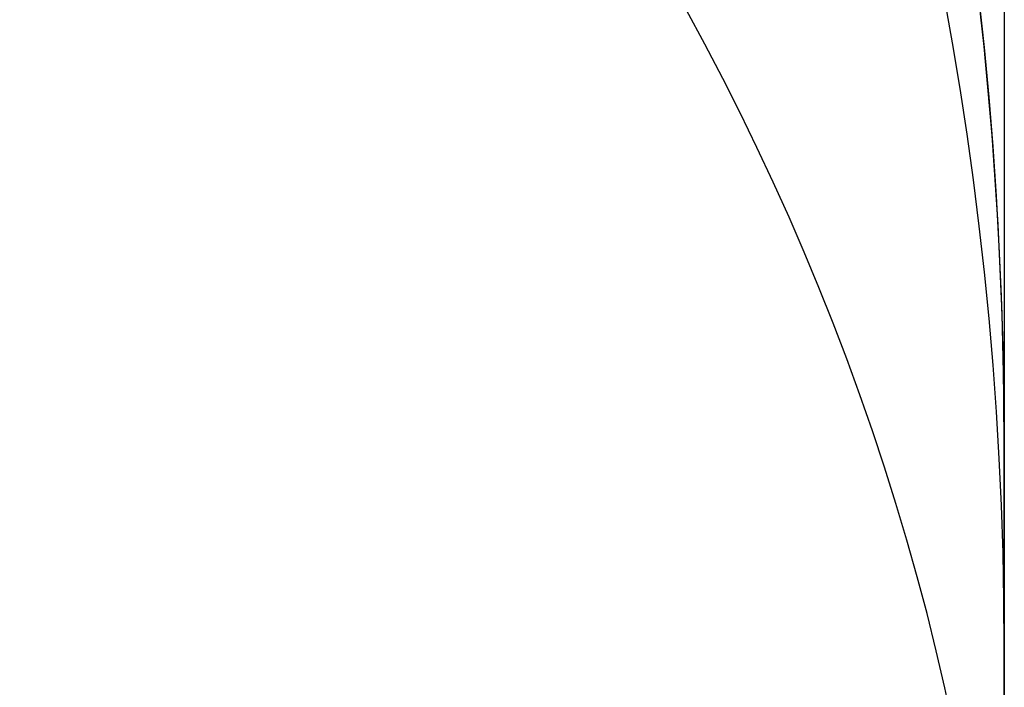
# Model space of a CAD drawing. Extents: x -15 to 7, y 1 to 148.
# Tile 161 of 194: x 7.147 to 7.345, y 139.936 to 140.07. Entities that reach past the tile are written whole.
import ezdxf

# ---------------------------------------------------------------- set-up
doc = ezdxf.new("R2010")
doc.units = 0
doc.layers.add('DEFAULT', color=7, linetype='CONTINUOUS')

msp = doc.modelspace()

# ---------------------------------------------------------------- linework, layer by layer
at = {"layer": 'DEFAULT', "color": 254}
for p, q in [((7.345, 139.98436, -100.72287), (7.345, 139.98436, -43.22105)), ((7.345, 116.58463, -53.98836), (7.345, 139.98436, -53.98836))]:
    msp.add_line(p, q, dxfattribs=at)
at = {"layer": 'DEFAULT', "color": 254, "extrusion": (1, 0, 0)}
msp.add_arc((61.76599, -493.86387, 7.345), 495.44137, 80.2789025, 83.9353954, dxfattribs=at)
at = {"layer": 'DEFAULT', "color": 254}
for centre, start, end in [((6.545, 139.98436, -43.22105), 360, 88.5), ((6.545, 139.98436, -100.72287), 0, 88.5), ((6.545, 139.98436, -71.97196), 0, 6.84779)]:
    msp.add_arc(centre, 0.8, start, end, dxfattribs=at)
at = {"layer": 'DEFAULT', "color": 254, "extrusion": (3.19625e-05, 0.333799, 0.942644)}
msp.add_arc((-6.53172, -165.61697, -48.45265), 0.79988, 180.03282, 268.19506, dxfattribs=at)
at = {"layer": 'DEFAULT', "color": 254, "extrusion": (-8.49573e-14, 0.62932, 0.777146)}
msp.add_arc((-6.545, -172.3312, 9.37826), 0.8, 180, 268.07015, dxfattribs=at)
at = {"layer": 'DEFAULT', "color": 254, "extrusion": (1, 2.60296e-14, 1.24943e-13)}
msp.add_arc((143.78303, -43.221, 7.345), 3.79867, 152.7541, 180.00078, dxfattribs=at)
at = {"layer": 'DEFAULT', "color": 254, "extrusion": (-3.19625e-05, 0.852645, 0.522491)}
msp.add_arc((-6.55036, -159.35504, 66.13328), 0.79988, 180.02653, 268.18877, dxfattribs=at)
at = {"layer": 'DEFAULT', "color": 254, "extrusion": (1, -1.0163e-14, -2.86706e-14)}
msp.add_arc((139.2846, -100.7229, 7.345), 0.69975, 321.0018, 0.00276, dxfattribs=at)

doc.saveas('drawing.dxf')
